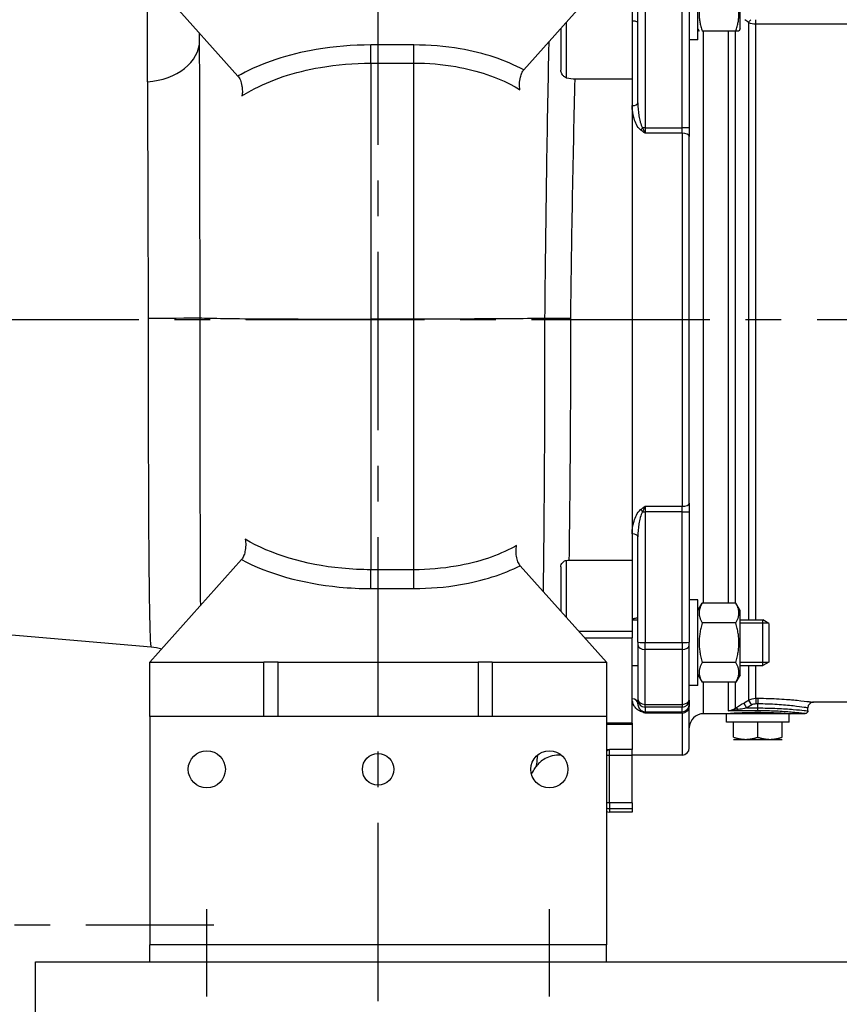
# Model space of a CAD drawing. Header units: millimetres. Extents: x 0 to 5940, y 0 to 4200.
# Tile 41 of 52: x 2420 to 2707, y 2972 to 3317. Entities that reach past the tile are written whole.
import ezdxf

# ---------------------------------------------------------------- set-up
doc = ezdxf.new("R2010")
doc.units = ezdxf.units.MM
doc.header["$LTSCALE"] = 50
doc.linetypes.add('MITTE', pattern=[2, 1.25, -0.25, 0.25, -0.25])
for name, color, linetype in [('02-LINIE-035', 2, 'CONTINUOUS'), ('03-LINIE-050', 3, 'CONTINUOUS'), ('05-ACHSE', 1, 'MITTE')]:
    doc.layers.add(name, color=color, linetype=linetype)

msp = doc.modelspace()

# ---------------------------------------------------------------- linework, layer by layer
at = {"layer": '02-LINIE-035'}
for p, q in [((2657.15, 3310.2), (2657.15, 3340.2)), ((2671.95, 3313.95), (2671.95, 3336.45)), ((2496.07, 3297.44), (2465.15, 3332.06)), ((2596.18, 3299.61), (2625.15, 3332.06)), ((2636.15, 3288.07), (2636.15, 3325.04)), ((2638.65, 3325.13), (2638.65, 3279.37)), ((2651.65, 3279.37), (2651.65, 3325.13)), ((2654.15, 3325.04), (2654.15, 3279.28)), ((2464.4, 3295.46), (2464.4, 3320.88)), ((2634.15, 3321.26), (2634.15, 3296.32)), ((2611.15, 3296.76), (2611.15, 3316.38)), ((2674.92, 3316.21), (2674.92, 3106.93)), ((2677.42, 3315.69), (2677.42, 3317.2)), ((2749.15, 3315.69), (2677.42, 3315.69)), ((2677.42, 3106.93), (2677.42, 3315.69)), ((2482.65, 3309.97), (2482.65, 3312.46)), ((2609.15, 3314.14), (2609.15, 3299.48)), ((2657.15, 3313.95), (2657.59, 3313.2)), ((2670.45, 3313.2), (2658.66, 3313.2)), ((2659.15, 3112.78), (2659.15, 3313.2)), ((2667.81, 3313.2), (2667.81, 3112.78)), ((2670.31, 3112.78), (2670.31, 3313.2)), ((2671.52, 3313.2), (2670.45, 3313.2)), ((2671.95, 3313.95), (2671.52, 3313.2)), ((2557.65, 3308.34), (2542.65, 3308.34)), ((2542.65, 3302), (2542.65, 3308.34)), ((2557.65, 3302), (2557.65, 3308.34)), ((2657.15, 3310.2), (2654.15, 3310.2)), ((2542.65, 3302), (2542.65, 3212.3)), ((2542.65, 3302), (2557.65, 3302)), ((2557.65, 3212.3), (2557.65, 3302)), ((2634.15, 3296.32), (2614.15, 3296.32)), ((2634.15, 3296.32), (2634.15, 3127.81)), ((2634.15, 3296.32), (2634.15, 3287.09)), ((2634.15, 3287.09), (2634.15, 3137.04)), ((2638.65, 3279.37), (2651.65, 3279.37)), ((2638.65, 3279.37), (2638.65, 3277.4)), ((2651.65, 3277.4), (2638.65, 3277.4)), ((2651.65, 3277.4), (2651.65, 3279.37)), ((2651.65, 3277.4), (2651.65, 3146.73)), ((2654.15, 3279.28), (2654.15, 3276.33)), ((2654.15, 3147.8), (2654.15, 3276.33)), ((2542.65, 3212.3), (2542.65, 3124.49)), ((2557.65, 3212.3), (2542.65, 3212.3)), ((2557.65, 3124.49), (2557.65, 3212.3)), ((2603.48, 3212.54), (2603.48, 3212.54)), ((2638.65, 3146.73), (2651.65, 3146.73)), ((2638.65, 3146.73), (2638.65, 3144.76)), ((2651.65, 3144.76), (2651.65, 3146.73)), ((2654.15, 3147.8), (2654.15, 3144.85)), ((2651.65, 3144.76), (2638.65, 3144.76)), ((2638.65, 3144.76), (2638.65, 3099)), ((2651.65, 3099), (2651.65, 3144.76)), ((2654.15, 3144.85), (2654.15, 3099.09)), ((2634.15, 3137.04), (2634.15, 3127.81)), ((2636.15, 3099.09), (2636.15, 3136.05)), ((2497.29, 3128.05), (2465.15, 3092.06)), ((2594.93, 3125.91), (2625.15, 3092.06)), ((2609.15, 3125.55), (2609.15, 3109.98)), ((2611.15, 3107.74), (2611.15, 3127.77)), ((2612.1, 3127.81), (2634.15, 3127.81)), ((2634.15, 3127.81), (2634.15, 3102.86)), ((2557.65, 3124.49), (2542.65, 3124.49)), ((2542.65, 3117.9), (2542.65, 3124.49)), ((2557.65, 3117.9), (2557.65, 3124.49)), ((2542.65, 3117.9), (2557.65, 3117.9)), ((2657.15, 3113.93), (2654.15, 3113.93)), ((2657.15, 3083.93), (2657.15, 3113.93)), ((2657.15, 3110.18), (2658.66, 3112.78)), ((2670.45, 3112.78), (2658.66, 3112.78)), ((2671.95, 3110.18), (2670.45, 3112.78)), ((2671.95, 3087.68), (2671.95, 3110.18)), ((2634.15, 3106.93), (2636.15, 3106.93)), ((2670.45, 3105.85), (2658.66, 3105.85)), ((2671.95, 3106.93), (2679.95, 3106.93)), ((2681.92, 3105.72), (2671.95, 3105.72)), ((2679.95, 3090.93), (2679.95, 3106.93)), ((2681.95, 3105.7), (2679.95, 3106.93)), ((2681.95, 3105.7), (2681.95, 3092.15)), ((2412.72, 3102.08), (2465.64, 3097.45)), ((2634.15, 3102.86), (2615.51, 3102.86)), ((2634.15, 3102.86), (2634.15, 3100.62)), ((2617.51, 3100.62), (2634.15, 3100.62)), ((2634.15, 3070.71), (2634.15, 3100.62)), ((2636.15, 3099.09), (2636.15, 3098.16)), ((2636.15, 3098.16), (2636.15, 3079.2)), ((2638.65, 3099), (2651.65, 3099)), ((2638.65, 3096.53), (2638.65, 3099)), ((2651.65, 3099), (2651.65, 3096.53)), ((2654.15, 3098.16), (2654.15, 3099.09)), ((2654.15, 3079.2), (2654.15, 3098.16)), ((2651.65, 3096.53), (2638.65, 3096.53)), ((2638.65, 3077.31), (2638.65, 3096.53)), ((2651.65, 3096.53), (2651.65, 3077.31)), ((2465.15, 3073.06), (2465.15, 3092.06)), ((2465.15, 3092.06), (2505.15, 3092.06)), ((2505.15, 3073.06), (2505.15, 3092.06)), ((2510.15, 3092.06), (2505.15, 3092.06)), ((2510.15, 3092.06), (2580.15, 3092.06)), ((2510.15, 3073.06), (2510.15, 3092.06)), ((2585.15, 3092.06), (2580.15, 3092.06)), ((2580.15, 3092.06), (2580.15, 3073.06)), ((2585.15, 3092.06), (2585.15, 3073.06)), ((2585.15, 3092.06), (2625.15, 3092.06)), ((2625.15, 3092.06), (2625.15, 3073.06)), ((2634.15, 3090.93), (2636.15, 3090.93)), ((2670.45, 3092), (2658.66, 3092)), ((2671.95, 3092.13), (2681.92, 3092.13)), ((2671.95, 3090.93), (2679.95, 3090.93)), ((2674.92, 3090.93), (2674.92, 3078.78)), ((2677.42, 3079.45), (2677.42, 3090.93)), ((2681.95, 3092.15), (2679.95, 3090.93)), ((2657.15, 3087.68), (2658.66, 3085.07)), ((2671.95, 3087.68), (2670.45, 3085.07)), ((2670.45, 3085.07), (2658.66, 3085.07)), ((2659.15, 3074.06), (2659.15, 3085.07)), ((2667.81, 3085.07), (2667.81, 3075.07)), ((2670.31, 3076.01), (2670.31, 3085.07)), ((2657.15, 3083.93), (2654.15, 3083.93)), ((2636.15, 3079.2), (2636.15, 3078.84)), ((2636.15, 3077.55), (2636.15, 3078.84)), ((2638.65, 3077.31), (2651.65, 3077.31)), ((2638.65, 3076.35), (2638.65, 3077.31)), ((2651.65, 3077.31), (2651.65, 3076.35)), ((2654.15, 3078.84), (2654.15, 3079.2)), ((2654.15, 3078.84), (2654.15, 3077.25)), ((2654.15, 3077.25), (2654.15, 3076.53)), ((2673.2, 3077.77), (2674.2, 3076.06)), ((2674.92, 3078.78), (2675.92, 3077.06)), ((2677.42, 3079.45), (2678.15, 3079.45)), ((2677.42, 3079.45), (2677.42, 3077.47)), ((2678.15, 3077.47), (2677.42, 3077.47)), ((2678.15, 3079.45), (2678.15, 3077.47)), ((2678.15, 3076.06), (2678.15, 3077.47)), ((2686.49, 3077.15), (2686.49, 3077.15)), ((2750.67, 3078.06), (2697.65, 3078.06)), ((2651.65, 3076.35), (2638.65, 3076.35)), ((2638.65, 3076.35), (2638.65, 3074.75)), ((2638.65, 3074.75), (2651.65, 3074.75)), ((2638.65, 3074.75), (2638.65, 3074.27)), ((2651.65, 3074.27), (2638.65, 3074.27)), ((2651.65, 3074.75), (2651.65, 3076.35)), ((2651.65, 3074.27), (2651.65, 3074.75)), ((2651.65, 3074.27), (2651.65, 3059.56)), ((2654.15, 3062.06), (2654.15, 3076.53)), ((2666.65, 3074.06), (2659.15, 3074.06)), ((2689.15, 3074.06), (2667.15, 3074.06)), ((2667.15, 3071.06), (2667.15, 3074.06)), ((2678.15, 3075.07), (2667.81, 3075.07)), ((2669.96, 3074.3), (2669.82, 3074.06)), ((2672, 3077.06), (2672, 3077.06)), ((2674.2, 3076.06), (2678.15, 3076.06)), ((2678.15, 3075.07), (2678.15, 3076.06)), ((2686.05, 3074.84), (2686.05, 3074.84)), ((2686.35, 3074.3), (2686.49, 3074.06)), ((2689.15, 3071.06), (2689.15, 3074.06)), ((2694.65, 3074.06), (2689.65, 3074.06)), ((2695.65, 3075.06), (2695.65, 3076.06)), ((2625.15, 3073.06), (2465.15, 3073.06)), ((2465.15, 3073.06), (2465.15, 2993.06)), ((2625.15, 3073.06), (2625.15, 2993.06)), ((2634.15, 3070.71), (2625.15, 3070.71)), ((2634.15, 3070.28), (2625.15, 3070.28)), ((2634.15, 3070.71), (2634.15, 3070.28)), ((2634.15, 3070.28), (2634.15, 3061.49)), ((2634.15, 3070.28), (2634.15, 3061.49)), ((2689.15, 3071.06), (2667.15, 3071.06)), ((2669.65, 3065.82), (2669.65, 3071.06)), ((2678.15, 3065.82), (2678.15, 3071.06)), ((2686.65, 3065.82), (2686.65, 3071.06)), ((2669.65, 3065.06), (2673.9, 3065.06)), ((2673.9, 3065.06), (2682.4, 3065.06)), ((2682.4, 3065.06), (2686.65, 3065.06)), ((2626.15, 3059.52), (2626.15, 3061.49)), ((2634.15, 3061.49), (2626.15, 3061.49)), ((2634.15, 3059.52), (2634.15, 3061.49)), ((2609.31, 3059.56), (2608.44, 3059.56)), ((2625.15, 3059.52), (2626.15, 3059.52)), ((2626.15, 3042.8), (2626.15, 3059.52)), ((2626.15, 3059.52), (2634.15, 3059.52)), ((2651.65, 3059.56), (2634.15, 3059.56)), ((2634.15, 3042.8), (2634.15, 3059.52)), ((2626.15, 3042.8), (2625.15, 3042.8)), ((2626.15, 3042.8), (2626.15, 3040.81)), ((2634.15, 3042.8), (2626.15, 3042.8)), ((2634.15, 3042.8), (2634.15, 3040.81)), ((2626.15, 3040.81), (2626.15, 3039.56)), ((2626.15, 3040.81), (2634.15, 3040.81)), ((2634.15, 3039.56), (2626.15, 3039.56)), ((2634.15, 3040.81), (2634.15, 3039.56)), ((2465.15, 2987.06), (2465.15, 2993.06)), ((2625.15, 2993.06), (2465.15, 2993.06)), ((2625.15, 2987.06), (2625.15, 2993.06))]:
    msp.add_line(p, q, dxfattribs=at)
at = {"layer": '02-LINIE-035', "linetype": 'MITTE'}
msp.add_line((2342.81, 3000.03), (2487.63, 3000.03), dxfattribs=at)
at = {"layer": '02-LINIE-035'}
for centre, radius in [((2485.15, 3054.56), 6.5), ((2545.15, 3054.56), 5.5), ((2605.15, 3054.56), 6.5)]:
    msp.add_circle(centre, radius, dxfattribs=at)
for centre, radius, start, end in [((2659.15, 3069.06), 5, 90, 180), ((2651.65, 3062.06), 2.5, 270, 0), ((2557.65, 3081.32), 50, 325.4782, 328.2732), ((2626.15, 3041.56), 2, 240, 270)]:
    msp.add_arc(centre, radius, start, end, dxfattribs=at)
for centre, major_axis, ratio, start_param, end_param in [((2677.42, 3319.56), (3.05, 3.96), 0.021275, 3.722971, 4.092045), ((2677.42, 3319.56), (-5, 0), 0.773341, 1.047198, 1.570796), ((2462.65, 3309.97), (20, 0), 0.728357, 4.799655, 6.283185), ((2634.15, 3288.07), (2, 0), 0.491963, 4.712389, 6.283185), ((2637.11, 3279.43), (-1.26, -1.55), 0.292558, 1.225914, 1.763561), ((2638.65, 3279.28), (2.5, 0), 0.034899, 1.570796, 1.921566), ((2651.65, 3279.28), (2.5, 0), 0.034899, 0, 1.570796), ((2651.65, 3276.33), (2.5, 0), 0.428436, 0, 1.570796), ((2462.88, 3212.76), (20, 0), 0.005172, 4.799657, 6.208647), ((2651.65, 3147.8), (2.5, 0), 0.428436, 4.712389, 6.283185), ((2637.11, 3144.7), (-1.26, 1.55), 0.292558, 4.519624, 5.057272), ((2638.65, 3144.85), (2.5, 0), 0.034899, 4.361619, 4.712389), ((2651.65, 3144.85), (2.5, 0), 0.034899, 4.712389, 6.283185), ((2634.15, 3136.05), (2, 0), 0.491963, 0, 1.570796), ((2638.65, 3099.09), (-2.5, 0), 0.034899, 0, 1.570796), ((2638.65, 3098.16), (-2.5, 0), 0.650865, 0, 1.570796), ((2651.65, 3099.09), (2.5, 0), 0.034899, 4.712389, 6.283185), ((2651.65, 3098.16), (2.5, 0), 0.650865, 4.712389, 6.283185), ((2634.15, 3077.55), (2, 0), 0.870616, 0, 1.570796), ((2638.65, 3079.2), (-2.5, 0), 0.759194, 0, 1.570796), ((2638.65, 3078.84), (-2.5, 0), 0.999391, 0, 1.570796), ((2651.65, 3079.2), (2.5, 0), 0.759194, 4.712389, 6.283185), ((2651.65, 3078.84), (2.5, 0), 0.999391, 4.712389, 6.283185), ((2651.65, 3077.25), (2.5, 0), 0.999391, 4.712389, 6.283185), ((2677.43, 3074.41), (0.1, -3.05), 0.985517, 3.107784, 3.629173), ((2637.11, 3073.02), (0.73, 1.86), 0.603842, 0.041128, 0.578776), ((2638.65, 3077.25), (2.5, 0), 0.999391, 4.361619, 4.712389), ((2651.65, 3076.53), (2.5, 0), 0.903572, 4.712389, 6.283185), ((2671.31, 3074.29), (-1.09, 1.68), 0.36791, 5.229082, 6.156093), ((2626.15, 3042.8), (-2, 0), 0.992746, 1.047198, 1.570796)]:
    msp.add_ellipse(centre, major_axis=major_axis, ratio=ratio, start_param=start_param, end_param=end_param, dxfattribs=at)
for points, weights in [([(2658.66, 3325.2), (2656.66, 3319.2), (2658.66, 3313.2)], [1, 1.15470053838, 1]), ([(2670.45, 3313.2), (2672.45, 3319.2), (2670.45, 3325.2)], [1, 1.15470053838, 1]), ([(2658.66, 3112.78), (2656.66, 3109.32), (2658.66, 3105.85)], [1, 1.15470053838, 1]), ([(2670.45, 3105.85), (2672.45, 3109.32), (2670.45, 3112.78)], [1, 1.15470053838, 1]), ([(2658.66, 3105.85), (2656.66, 3098.93), (2658.66, 3092)], [1, 1.15470053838, 1]), ([(2670.45, 3092), (2672.45, 3098.93), (2670.45, 3105.85)], [1, 1.15470053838, 1]), ([(2658.66, 3092), (2656.66, 3088.53), (2658.66, 3085.07)], [1, 1.15470053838, 1]), ([(2670.45, 3085.07), (2672.45, 3088.53), (2670.45, 3092)], [1, 1.15470053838, 1]), ([(2669.65, 3065.82), (2671.93, 3065.06), (2673.9, 3065.06)], [1.59019535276, 1.71319739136, 1.71319739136]), ([(2673.9, 3065.06), (2675.88, 3065.06), (2678.15, 3065.82)], [1.71319739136, 1.71319739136, 1.59019535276]), ([(2678.15, 3065.82), (2680.43, 3065.06), (2682.4, 3065.06)], [1.59019535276, 1.71319739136, 1.71319739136]), ([(2682.4, 3065.06), (2684.38, 3065.06), (2686.65, 3065.82)], [1.71319739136, 1.71319739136, 1.59019535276])]:
    msp.add_rational_spline(points, weights, degree=2, dxfattribs=at)
for points, knots in [([(2636.15, 3316.48), (2636.15, 3316.45), (2636.11, 3316.45), (2635.9, 3316.46), (2635.68, 3316.51), (2635.25, 3316.61), (2635.05, 3316.65), (2634.69, 3316.71), (2634.53, 3316.73), (2634.29, 3316.74), (2634.22, 3316.74), (2634.15, 3316.74)], [0.3313934, 0.3313934, 0.3313934, 0.3313934, 0.4195606, 0.4195606, 0.5565138, 0.5565138, 0.649727, 0.649727, 0.7107946, 0.7107946, 0.7354672, 0.7354672, 0.7354672, 0.7354672]), ([(2482.82, 3212.75), (2482.81, 3220.61), (2482.79, 3228.47), (2482.75, 3250.81), (2482.71, 3265.01), (2482.67, 3289.78), (2482.65, 3300.59), (2482.65, 3309.97)], [15.386651, 15.386651, 15.386651, 15.386651, 17.768744, 17.768744, 22.254022, 22.254022, 26.289948, 26.289948, 26.289948, 26.289948]), ([(2542.65, 3308.34), (2536.22, 3308.34), (2529.69, 3307.8), (2513.61, 3305.05), (2504.46, 3302.01), (2496.78, 3297.84), (2496.43, 3297.64), (2496.07, 3297.44)], [0, 0, 0, 0, 1.930273, 1.930273, 5.018711, 5.018711, 5.171838, 5.171838, 5.171838, 5.171838]), ([(2596.18, 3299.61), (2596.17, 3299.62), (2596.16, 3299.62), (2589.96, 3302.99), (2582.22, 3305.56), (2568.62, 3307.88), (2563.1, 3308.34), (2557.65, 3308.34)], [-38.9359, -38.9359, -38.9359, -38.9359, -38.932018, -38.932018, -36.31954, -36.31954, -34.686741, -34.686741, -34.686741, -34.686741]), ([(2604.92, 3309.41), (2604.89, 3307.63), (2604.85, 3305.82), (2604.27, 3277.32), (2603.77, 3244.89), (2603.48, 3212.54)], [32.101432, 32.101432, 32.101432, 32.101432, 32.78274, 32.78274, 42.655841, 42.655841, 42.655841, 42.655841]), ([(2497.48, 3290.47), (2498.49, 3291.12), (2499.55, 3291.75), (2507.4, 3296.09), (2515.85, 3298.93), (2530.69, 3301.49), (2536.72, 3302), (2542.65, 3302)], [-5.519736, -5.519736, -5.519736, -5.519736, -5.018711, -5.018711, -1.930273, -1.930273, 0, 0, 0, 0]), ([(2557.65, 3302), (2562.6, 3302), (2567.62, 3301.58), (2579.99, 3299.43), (2587.03, 3297.06), (2593.39, 3293.53), (2594.11, 3293.11), (2594.8, 3292.68)], [34.686741, 34.686741, 34.686741, 34.686741, 36.31954, 36.31954, 38.932018, 38.932018, 39.274383, 39.274383, 39.274383, 39.274383]), ([(2594.8, 3292.68), (2594.69, 3293.35), (2594.66, 3294.07), (2594.71, 3295.57), (2594.81, 3296.35), (2595.12, 3297.6), (2595.29, 3298.09), (2595.69, 3298.96), (2595.92, 3299.33), (2596.18, 3299.61)], [0, 0, 0, 0, 0.2129087, 0.2129087, 0.4500201, 0.4500201, 0.6285384, 0.6285384, 0.8025813, 0.8025813, 0.8025813, 0.8025813]), ([(2611.15, 3296.76), (2610.9, 3296.84), (2610.65, 3296.97), (2610.16, 3297.34), (2609.93, 3297.6), (2609.57, 3298.1), (2609.44, 3298.35), (2609.27, 3298.78), (2609.22, 3298.96), (2609.17, 3299.23), (2609.16, 3299.33), (2609.15, 3299.44), (2609.15, 3299.46), (2609.15, 3299.48), (2609.15, 3299.48), (2609.15, 3299.48)], [-0.3771091, -0.3771091, -0.3771091, -0.3771091, -0.294983, -0.294983, -0.1932434, -0.1932434, -0.1064439, -0.1064439, -0.0458445, -0.0458445, -0.0117226, -0.0117226, -0.0057474, -0.0057474, -0.0052859, -0.0052859, -0.0052859, -0.0052859]), ([(2464.4, 3295.46), (2464.4, 3287.61), (2464.42, 3278.5), (2464.48, 3257.45), (2464.52, 3245.32), (2464.58, 3226.15), (2464.6, 3219.41), (2464.62, 3212.66)], [-26.289948, -26.289948, -26.289948, -26.289948, -22.254022, -22.254022, -17.768744, -17.768744, -15.391489, -15.391489, -15.391489, -15.391489]), ([(2496.07, 3297.44), (2496.39, 3297.08), (2496.67, 3296.6), (2497.15, 3295.42), (2497.35, 3294.7), (2497.55, 3293.37), (2497.6, 3292.78), (2497.61, 3291.6), (2497.57, 3291.02), (2497.48, 3290.47)], [0, 0, 0, 0, 0.2165372, 0.2165372, 0.4559696, 0.4559696, 0.6339756, 0.6339756, 0.8077415, 0.8077415, 0.8077415, 0.8077415]), ([(2614.15, 3296.32), (2613.17, 3296.32), (2612.21, 3296.46), (2611.24, 3296.74), (2611.2, 3296.75), (2611.15, 3296.76)], [-0.5920656, -0.5920656, -0.5920656, -0.5920656, -0.2983984, -0.2983984, -0.2852837, -0.2852837, -0.2852837, -0.2852837]), ([(2636.15, 3288.07), (2636.15, 3286.59), (2636.26, 3285.1), (2636.49, 3283.63), (2636.49, 3283.59), (2636.5, 3283.54), (2636.51, 3283.5), (2636.62, 3282.81), (2636.76, 3282.12), (2636.94, 3281.44), (2636.96, 3281.39), (2636.97, 3281.35), (2636.98, 3281.3), (2637.17, 3280.63), (2637.39, 3279.96), (2637.8, 3279.36)], [0, 0, 0, 0, 0.5, 0.5, 0.5, 0.515316, 0.515316, 0.515316, 0.75, 0.75, 0.75, 0.766696, 0.766696, 0.766696, 1, 1, 1, 1]), ([(2637.11, 3278.56), (2636.45, 3279.08), (2636.02, 3279.75), (2635.65, 3280.45), (2635.28, 3281.15), (2635.01, 3281.87), (2634.79, 3282.6), (2634.36, 3284.07), (2634.15, 3285.59), (2634.15, 3287.09)], [0, 0, 0, 0, 0.25, 0.25, 0.25, 0.5, 0.5, 0.5, 1, 1, 1, 1]), ([(2638.65, 3277.4), (2638.65, 3277.4), (2638.65, 3277.4), (2638.64, 3277.41), (2638.12, 3277.78), (2637.6, 3278.16), (2637.11, 3278.56)], [0, 0, 0, 0, 0.00668, 0.00668, 0.00668, 1, 1, 1, 1]), ([(2637.8, 3279.36), (2638.08, 3278.69), (2638.37, 3278.03), (2638.65, 3277.41), (2638.65, 3277.41), (2638.65, 3277.4), (2638.65, 3277.4)], [0, 0, 0, 0, 0.99355, 0.99355, 0.99355, 1, 1, 1, 1]), ([(2464.62, 3212.66), (2464.62, 3205.26), (2464.62, 3197.86), (2464.64, 3179.52), (2464.65, 3168.75), (2464.71, 3152.21), (2464.73, 3145.99), (2464.79, 3134.48), (2464.83, 3129.18), (2464.92, 3119.67), (2464.97, 3115.46), (2465.1, 3107.6), (2465.18, 3104.21), (2465.38, 3098.93), (2465.5, 3097.47), (2465.64, 3097.45)], [-35.127015, -35.127015, -35.127015, -35.127015, -32.522463, -32.522463, -28.549216, -28.549216, -25.942773, -25.942773, -23.344113, -23.344113, -20.745454, -20.745454, -17.641119, -17.641119, -13.934962, -13.934962, -13.934962, -13.934962]), ([(2483.01, 3112.06), (2482.98, 3117.17), (2482.95, 3122.85), (2482.9, 3135.6), (2482.89, 3142.76), (2482.85, 3161.85), (2482.83, 3174.31), (2482.82, 3195.58), (2482.82, 3204.17), (2482.82, 3212.75)], [23.525577, 23.525577, 23.525577, 23.525577, 25.942773, 25.942773, 28.549216, 28.549216, 32.522463, 32.522463, 35.127015, 35.127015, 35.127015, 35.127015]), ([(2482.82, 3212.75), (2483.31, 3212.7), (2484.87, 3212.64), (2490.51, 3212.54), (2494.95, 3212.48), (2506.07, 3212.39), (2512.65, 3212.36), (2527.1, 3212.31), (2534.84, 3212.3), (2542.65, 3212.3)], [-9.006563, -9.006563, -9.006563, -9.006563, -7.03146, -7.03146, -4.68751, -4.68751, -2.343721, -2.343721, 0, 0, 0, 0]), ([(2603.48, 3212.54), (2600.93, 3212.49), (2597.3, 3212.45), (2588.14, 3212.38), (2582.66, 3212.35), (2570.61, 3212.31), (2564.17, 3212.3), (2557.65, 3212.3)], [-5.813817, -5.813817, -5.813817, -5.813817, -3.906261, -3.906261, -1.953101, -1.953101, 0, 0, 0, 0]), ([(2603.48, 3212.54), (2603.51, 3179.58), (2603.33, 3146.33), (2602.94, 3118.76), (2602.93, 3117.86), (2602.92, 3116.97)], [-42.228811, -42.228811, -42.228811, -42.228811, -32.10666, -32.10666, -31.763565, -31.763565, -31.763565, -31.763565]), ([(2612.64, 3212.48), (2612.63, 3212.48), (2612.63, 3212.48), (2611.36, 3212.49), (2610.1, 3212.49), (2607.72, 3212.51), (2606.62, 3212.52), (2604.75, 3212.53), (2604, 3212.54), (2603.48, 3212.54)], [-1.162669, -1.162669, -1.162669, -1.162669, -1.160882, -1.160882, -0.78129, -0.78129, -0.390641, -0.390641, 0, 0, 0, 0]), ([(2637.11, 3145.57), (2637.6, 3145.97), (2638.12, 3146.34), (2638.64, 3146.72), (2638.65, 3146.72), (2638.65, 3146.72), (2638.65, 3146.73)], [0, 0, 0, 0, 0.99332, 0.99332, 0.99332, 1, 1, 1, 1]), ([(2638.65, 3146.73), (2638.65, 3146.72), (2638.65, 3146.72), (2638.65, 3146.71), (2638.37, 3146.09), (2638.08, 3145.43), (2637.8, 3144.76)], [0, 0, 0, 0, 0.00645, 0.00645, 0.00645, 1, 1, 1, 1]), ([(2634.15, 3137.04), (2634.15, 3138.54), (2634.36, 3140.03), (2634.78, 3141.5), (2635, 3142.23), (2635.27, 3142.96), (2635.64, 3143.66), (2636.01, 3144.36), (2636.46, 3145.05), (2637.11, 3145.57)], [0, 0, 0, 0, 0.5, 0.5, 0.5, 0.75, 0.75, 0.75, 1, 1, 1, 1]), ([(2637.8, 3144.76), (2637.39, 3144.17), (2637.17, 3143.49), (2636.98, 3142.81), (2636.97, 3142.77), (2636.95, 3142.72), (2636.94, 3142.68), (2636.75, 3141.99), (2636.61, 3141.3), (2636.5, 3140.6), (2636.5, 3140.56), (2636.49, 3140.52), (2636.48, 3140.48), (2636.26, 3139.01), (2636.15, 3137.54), (2636.15, 3136.05)], [0, 0, 0, 0, 0.234382, 0.234382, 0.234382, 0.25, 0.25, 0.25, 0.486601, 0.486601, 0.486601, 0.5, 0.5, 0.5, 1, 1, 1, 1]), ([(2498.61, 3135.17), (2498.73, 3134.51), (2498.79, 3133.81), (2498.77, 3132.33), (2498.68, 3131.56), (2498.4, 3130.25), (2498.23, 3129.71), (2497.81, 3128.76), (2497.56, 3128.36), (2497.29, 3128.05)], [0, 0, 0, 0, 0.2100419, 0.2100419, 0.4434715, 0.4434715, 0.6347591, 0.6347591, 0.8215198, 0.8215198, 0.8215198, 0.8215198]), ([(2542.65, 3124.49), (2539.25, 3124.49), (2535.81, 3124.66), (2519.51, 3126.22), (2507.46, 3129.86), (2498.61, 3135.17)], [0, 0, 0, 0, 1.107273, 1.107273, 5.328503, 5.328503, 5.328503, 5.328503]), ([(2593.64, 3132.99), (2593.39, 3132.84), (2593.14, 3132.7), (2587.23, 3129.44), (2580.15, 3127.06), (2567.69, 3124.92), (2562.64, 3124.49), (2557.65, 3124.49)], [-4.394808, -4.394808, -4.394808, -4.394808, -4.275782, -4.275782, -1.644532, -1.644532, 0, 0, 0, 0]), ([(2594.93, 3125.91), (2594.63, 3126.25), (2594.36, 3126.71), (2593.9, 3127.84), (2593.72, 3128.52), (2593.51, 3129.86), (2593.46, 3130.51), (2593.48, 3131.78), (2593.53, 3132.4), (2593.64, 3132.99)], [0, 0, 0, 0, 0.2078428, 0.2078428, 0.4357889, 0.4357889, 0.6277571, 0.6277571, 0.8160919, 0.8160919, 0.8160919, 0.8160919]), ([(2497.29, 3128.05), (2506.6, 3123.06), (2518.69, 3119.65), (2535.24, 3118.07), (2538.96, 3117.9), (2542.65, 3117.9)], [-4.992612, -4.992612, -4.992612, -4.992612, -1.107273, -1.107273, 0, 0, 0, 0]), ([(2557.65, 3117.9), (2563.14, 3117.9), (2568.7, 3118.36), (2581.74, 3120.59), (2588.98, 3122.89), (2594.93, 3125.91)], [0, 0, 0, 0, 1.644532, 1.644532, 4.071731, 4.071731, 4.071731, 4.071731]), ([(2609.15, 3125.55), (2609.15, 3125.55), (2609.15, 3125.55), (2609.15, 3125.56), (2609.15, 3125.56), (2609.15, 3125.57), (2609.15, 3125.57), (2609.15, 3125.58), (2609.15, 3125.58), (2609.16, 3125.59), (2609.16, 3125.59), (2609.16, 3125.6), (2609.16, 3125.61), (2609.16, 3125.71), (2609.17, 3125.79), (2609.24, 3126.17), (2609.36, 3126.46), (2609.7, 3126.97), (2609.91, 3127.2), (2610.35, 3127.52), (2610.57, 3127.63), (2610.92, 3127.73), (2611.04, 3127.76), (2611.15, 3127.77)], [-0.4445376, -0.4445376, -0.4445376, -0.4445376, -0.4438838, -0.4438838, -0.4424058, -0.4424058, -0.4412714, -0.4412714, -0.4401894, -0.4401894, -0.4386666, -0.4386666, -0.435519, -0.435519, -0.404673, -0.404673, -0.3024321, -0.3024321, -0.208201, -0.208201, -0.1341951, -0.1341951, -0.0989166, -0.0989166, -0.0989166, -0.0989166]), ([(2634.15, 3107.38), (2634.23, 3107.38), (2634.3, 3107.39), (2634.52, 3107.4), (2634.66, 3107.41), (2634.98, 3107.46), (2635.15, 3107.49), (2635.52, 3107.57), (2635.72, 3107.62), (2636.04, 3107.68), (2636.14, 3107.68), (2636.15, 3107.65), (2636.15, 3107.65), (2636.15, 3107.64)], [0.7354672, 0.7354672, 0.7354672, 0.7354672, 0.7615757, 0.7615757, 0.8141673, 0.8141673, 0.8899261, 0.8899261, 1.0068289, 1.0068289, 1.136523, 1.136523, 1.142617, 1.142617, 1.142617, 1.142617]), ([(2637.11, 3074.82), (2636.45, 3075.08), (2636.02, 3075.41), (2635.65, 3075.76), (2635.28, 3076.11), (2635.01, 3076.47), (2634.79, 3076.86), (2634.36, 3077.62), (2634.15, 3078.45), (2634.15, 3079.29)], [0, 0, 0, 0, 0.25, 0.25, 0.25, 0.5, 0.5, 0.5, 1, 1, 1, 1]), ([(2636.15, 3077.55), (2636.15, 3077.07), (2636.26, 3076.6), (2636.49, 3076.15), (2636.49, 3076.14), (2636.5, 3076.13), (2636.51, 3076.11), (2636.62, 3075.9), (2636.76, 3075.7), (2636.94, 3075.5), (2636.96, 3075.48), (2636.97, 3075.47), (2636.98, 3075.46), (2637.17, 3075.26), (2637.39, 3075.07), (2637.8, 3074.9)], [0, 0, 0, 0, 0.5, 0.5, 0.5, 0.515316, 0.515316, 0.515316, 0.75, 0.75, 0.75, 0.766696, 0.766696, 0.766696, 1, 1, 1, 1]), ([(2678.15, 3079.45), (2680.74, 3079.45), (2683.26, 3079.37), (2685.63, 3079.24), (2686.81, 3079.18), (2687.95, 3079.1), (2689, 3079.02), (2689.62, 3078.97), (2690.21, 3078.92), (2690.77, 3078.87), (2691.16, 3078.83), (2691.54, 3078.79), (2691.9, 3078.76), (2691.92, 3078.76), (2691.93, 3078.75), (2691.95, 3078.75), (2693.75, 3078.57), (2695.18, 3078.39), (2696.15, 3078.27), (2696.16, 3078.27), (2696.17, 3078.26), (2696.17, 3078.26), (2696.66, 3078.2), (2697.03, 3078.15), (2697.28, 3078.12), (2697.53, 3078.08), (2697.65, 3078.06), (2697.65, 3078.06)], [0, 0, 0, 0, 0.1262103, 0.1262103, 0.1262103, 0.1888165, 0.1888165, 0.1888165, 0.2250688, 0.2250688, 0.2250688, 0.25, 0.25, 0.25, 0.2511694, 0.2511694, 0.2511694, 0.375, 0.375, 0.375, 0.3758247, 0.3758247, 0.3758247, 0.4379368, 0.4379368, 0.4379368, 0.4997629, 0.4997629, 0.4997629, 0.4997629]), ([(2695.65, 3076.06), (2695.65, 3076.06), (2695.54, 3076.08), (2695.32, 3076.12), (2695.1, 3076.15), (2694.76, 3076.2), (2694.33, 3076.27), (2693.45, 3076.4), (2692.17, 3076.58), (2690.54, 3076.76), (2689.72, 3076.86), (2688.84, 3076.95), (2687.89, 3077.03), (2686.95, 3077.12), (2685.92, 3077.2), (2684.87, 3077.26), (2682.74, 3077.39), (2680.47, 3077.47), (2678.15, 3077.47)], [0.500239, 0.500239, 0.500239, 0.500239, 0.5624851, 0.5624851, 0.5624851, 0.6249773, 0.6249773, 0.6249773, 0.75, 0.75, 0.75, 0.8124297, 0.8124297, 0.8124297, 0.8747915, 0.8747915, 0.8747915, 1, 1, 1, 1]), ([(2697.65, 3078.06), (2697.44, 3078.06), (2697.22, 3078.03), (2696.81, 3077.89), (2696.61, 3077.78), (2696.27, 3077.52), (2696.12, 3077.36), (2695.87, 3077), (2695.78, 3076.8), (2695.68, 3076.42), (2695.65, 3076.24), (2695.65, 3076.06)], [0, 0, 0, 0, 0.0647539, 0.0647539, 0.1297738, 0.1297738, 0.1947842, 0.1947842, 0.2597949, 0.2597949, 0.3128471, 0.3128471, 0.3128471, 0.3128471]), ([(2638.65, 3074.27), (2638.65, 3074.27), (2638.65, 3074.27), (2638.64, 3074.27), (2638.12, 3074.45), (2637.6, 3074.63), (2637.11, 3074.82)], [0, 0, 0, 0, 0.00668, 0.00668, 0.00668, 1, 1, 1, 1]), ([(2637.8, 3074.9), (2638.08, 3074.77), (2638.37, 3074.57), (2638.65, 3074.27), (2638.65, 3074.27), (2638.65, 3074.27), (2638.65, 3074.27)], [0, 0, 0, 0, 0.99355, 0.99355, 0.99355, 1, 1, 1, 1]), ([(2666.65, 3074.06), (2666.65, 3074.06), (2666.94, 3074.09), (2668.12, 3074.18), (2669, 3074.24), (2671.04, 3074.36), (2672.34, 3074.43), (2675.17, 3074.52), (2676.71, 3074.54), (2678.15, 3074.54)], [1.733622, 1.733622, 1.733622, 1.733622, 2.167027, 2.167027, 2.600432, 2.600432, 3.033837, 3.033837, 3.467243, 3.467243, 3.467243, 3.467243]), ([(2671.31, 3075.47), (2670.6, 3075.32), (2669.87, 3075.21), (2669.15, 3075.15), (2668.71, 3075.11), (2668.27, 3075.08), (2667.83, 3075.07), (2667.83, 3075.07), (2667.82, 3075.07), (2667.81, 3075.07)], [0, 0, 0, 0, 0.619491, 0.619491, 0.619491, 0.995284, 0.995284, 0.995284, 1, 1, 1, 1]), ([(2674.2, 3076.06), (2673.95, 3076.01), (2673.7, 3075.96), (2673.45, 3075.91), (2672.74, 3075.77), (2672.02, 3075.62), (2671.31, 3075.47)], [0, 0, 0, 0, 0.25852, 0.25852, 0.25852, 1, 1, 1, 1]), ([(2678.15, 3076.06), (2680.47, 3076.06), (2682.74, 3076.01), (2684.86, 3075.91), (2685.92, 3075.87), (2686.92, 3075.81), (2687.87, 3075.75), (2688.82, 3075.69), (2689.72, 3075.63), (2690.53, 3075.56), (2692.14, 3075.43), (2693.45, 3075.3), (2694.32, 3075.21), (2695.19, 3075.12), (2695.65, 3075.06), (2695.65, 3075.06), (2695.65, 3075.06), (2695.65, 3075.06), (2695.65, 3075.06)], [0, 0, 0, 0, 0.125, 0.125, 0.125, 0.1875052, 0.1875052, 0.1875052, 0.2499997, 0.2499997, 0.2499997, 0.3749938, 0.3749938, 0.3749938, 0.4999996, 0.4999996, 0.4999996, 0.5002256, 0.5002256, 0.5002256, 0.5002256]), ([(2694.65, 3074.06), (2694.65, 3074.06), (2694.65, 3074.06), (2694.65, 3074.06), (2694.65, 3074.06), (2694.22, 3074.12), (2693.4, 3074.21), (2692.89, 3074.27), (2692.24, 3074.34), (2691.46, 3074.41), (2690.97, 3074.46), (2690.43, 3074.51), (2689.84, 3074.56), (2689.84, 3074.56), (2689.83, 3074.56), (2689.82, 3074.56), (2689.06, 3074.63), (2688.21, 3074.7), (2687.32, 3074.76), (2686.43, 3074.82), (2685.49, 3074.87), (2684.49, 3074.92), (2684.49, 3074.92), (2684.48, 3074.92), (2684.48, 3074.92), (2682.48, 3075.01), (2680.34, 3075.07), (2678.15, 3075.07)], [0.4997756, 0.4997756, 0.4997756, 0.4997756, 0.5, 0.5, 0.5, 0.6252677, 0.6252677, 0.6252677, 0.7016846, 0.7016846, 0.7016846, 0.75, 0.75, 0.75, 0.750572, 0.750572, 0.750572, 0.8130319, 0.8130319, 0.8130319, 0.875, 0.875, 0.875, 0.8754063, 0.8754063, 0.8754063, 1, 1, 1, 1]), ([(2678.15, 3074.54), (2679.6, 3074.54), (2681.14, 3074.52), (2683.97, 3074.43), (2685.27, 3074.36), (2687.31, 3074.24), (2688.19, 3074.18), (2689.37, 3074.09), (2689.65, 3074.06), (2689.65, 3074.06)], [-3.467243, -3.467243, -3.467243, -3.467243, -3.033837, -3.033837, -2.600432, -2.600432, -2.167027, -2.167027, -1.733622, -1.733622, -1.733622, -1.733622]), ([(2695.65, 3075.06), (2695.65, 3074.96), (2695.64, 3074.85), (2695.57, 3074.64), (2695.52, 3074.54), (2695.38, 3074.37), (2695.3, 3074.29), (2695.12, 3074.17), (2695.02, 3074.13), (2694.83, 3074.07), (2694.74, 3074.06), (2694.65, 3074.06)], [0, 0, 0, 0, 0.0323437, 0.0323437, 0.0648549, 0.0648549, 0.0973601, 0.0973601, 0.1298655, 0.1298655, 0.1564237, 0.1564237, 0.1564237, 0.1564237]), ([(2608.44, 3059.56), (2607.39, 3059.56), (2606.35, 3059.39), (2604.54, 3058.81), (2603.77, 3058.42), (2602.52, 3057.62), (2602.04, 3057.21), (2601.26, 3056.46), (2600.97, 3056.12), (2600.5, 3055.52), (2600.33, 3055.25), (2600.18, 3055.02)], [16.8097519, 16.8097519, 16.8097519, 16.8097519, 16.9706285, 16.9706285, 17.1315052, 17.1315052, 17.2923819, 17.2923819, 17.4532586, 17.4532586, 17.6141352, 17.6141352, 17.6141352, 17.6141352])]:
    msp.add_open_spline(points, degree=3, knots=knots, dxfattribs=at)
for points in [[(2674.92, 3316.21), (2674.49, 3316.54), (2674.05, 3316.87), (2673.61, 3317.2)], [(2612.64, 3212.48), (2612.97, 3242.06), (2613.54, 3271.67), (2614.15, 3296.32)], [(2612.1, 3127.81), (2612.49, 3152.68), (2612.67, 3182.71), (2612.64, 3212.48)], [(2611.15, 3127.77), (2611.47, 3127.79), (2611.78, 3127.81), (2612.1, 3127.81)], [(2465.64, 3097.45), (2466.93, 3097.34), (2468.19, 3097.1), (2469.35, 3096.77)], [(2670.31, 3076.01), (2671.22, 3076.6), (2672.21, 3077.19), (2673.2, 3077.77)], [(2673.2, 3077.77), (2673.78, 3078.11), (2674.35, 3078.44), (2674.92, 3078.78)], [(2674.92, 3078.78), (2675.68, 3079.22), (2676.54, 3079.45), (2677.42, 3079.45)], [(2697.65, 3078.06), (2697.65, 3078.06), (2697.65, 3078.06), (2697.65, 3078.06)], [(2667.81, 3075.07), (2668.65, 3075.16), (2669.49, 3075.45), (2670.31, 3076.01)], [(2675.92, 3077.06), (2675.35, 3076.73), (2674.78, 3076.39), (2674.2, 3076.06)], [(2694.65, 3074.06), (2694.65, 3074.06), (2694.65, 3074.06), (2694.65, 3074.06)], [(2695.65, 3076.06), (2695.65, 3076.06), (2695.65, 3076.06), (2695.65, 3076.06)], [(2695.65, 3075.06), (2695.65, 3075.06), (2695.65, 3075.06), (2695.65, 3075.06)], [(2608.43, 3059.61), (2608.55, 3059.61), (2608.67, 3059.74), (2608.79, 3059.99)], [(2625.15, 3060.87), (2625.46, 3061.11), (2625.81, 3061.4), (2626.15, 3061.49)], [(2626.15, 3061.49), (2625.82, 3061.46), (2625.48, 3061.43), (2625.15, 3061.4)], [(2600.98, 3059.56), (2600.73, 3057), (2600.46, 3055.51), (2600.18, 3055.07)]]:
    msp.add_open_spline(points, degree=3, dxfattribs=at)
at = {"layer": '03-LINIE-050'}
for p, q in [((2425.15, 2987.06), (3752.81, 2987.06)), ((2425.15, 2707.06), (2425.15, 2987.06))]:
    msp.add_line(p, q, dxfattribs=at)
at = {"layer": '05-ACHSE'}
for p, q in [((2545.15, 2973.35), (2545.15, 3482.32)), ((3761.37, 3212.06), (2375.15, 3212.06)), ((2485.15, 2974.93), (2485.15, 3005.52)), ((2605.15, 2974.93), (2605.15, 3005.52))]:
    msp.add_line(p, q, dxfattribs=at)

doc.saveas('drawing.dxf')
